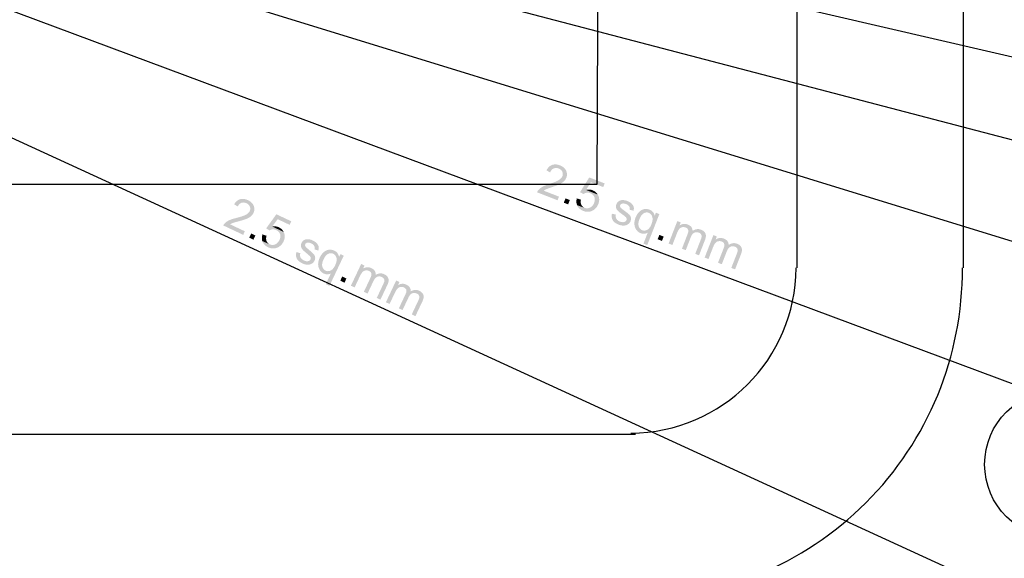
# Model space of a CAD drawing. Header units: millimetres. Extents: x 502444 to 745500, y -417645 to -375189.
# Tile 152 of 208: x 725372 to 728527, y -405790 to -404063. Entities that reach past the tile are written whole.
import ezdxf

# ---------------------------------------------------------------- set-up
doc = ezdxf.new("R2010")
doc.units = ezdxf.units.MM
doc.layers.add('PDF2_Geometry', color=7, linetype='Continuous')
doc.layers.add('PDF2_Solid Fills', color=7, linetype='Continuous')

msp = doc.modelspace()

# ---------------------------------------------------------------- hatches: boundary and pattern name
at = {"layer": 'PDF2_Solid Fills', "lineweight": 25, "transparency": 33554559}
for points in [[(727124.17568, -404549.29249), (727099.45541, -404540.21712), (727100.60007, -404540.69027), (727102.95308, -404541.86677), (727105.06042, -404543.22344), (727106.92754, -404544.75753), (727108.55081, -404546.47088), (727109.93568, -404548.36348), (727111.07488, -404550.43624), (727111.96477, -404552.75286), (727112.53437, -404555.11588), (727112.76548, -404557.49255), (727112.66175, -404559.88105), (727112.22318, -404562.28319), (727111.44794, -404564.69807), (727110.63085, -404566.49969), (727109.49711, -404568.41503), (727108.11406, -404570.27123), (727106.47623, -404572.0692), (727104.59091, -404573.80803), (727102.449, -404575.48771), (727100.05959, -404577.11007), (727098.65106, -404577.97175), (727097.08602, -404578.85345), (727095.36813, -404579.75243), (727093.50282, -404580.66779), (727091.48829, -404581.59954), (727089.32272, -404582.54857), (727087.00793, -404583.51306), (727084.54391, -404584.49485), (727081.93248, -404585.49302), (727079.1682, -404586.50847), (727076.25469, -404587.53939), (727073.19195, -404588.58669), (727069.97999, -404589.65128), (727068.95544, -404589.98703), (727066.12564, -404590.94152), (727063.42686, -404591.89237), (727060.85729, -404592.84231), (727058.42239, -404593.78861), (727056.11669, -404594.73309), (727053.94203, -404595.67484), (727051.9002, -404596.61477), (727049.98758, -404597.55197), (727048.20599, -404598.48644), (727046.63914, -404599.35722), (727044.36438, -404600.73299), (727042.22247, -404602.17155), (727040.21704, -404603.67289), (727038.34628, -404605.23702), (727036.60836, -404606.86393), (727035.00329, -404608.55362), (727033.86409, -404609.90573), (727032.44282, -404611.94574), (727031.24903, -404614.13314), (727030.28089, -404616.46432), (727095.91042, -404642.02443), (727100.4745, -404630.3085), (727051.77828, -404611.34338), (727052.90109, -404610.52356), (727054.93746, -404609.18782), (727057.13943, -404607.91668), (727059.51064, -404606.71106), (727059.53066, -404606.70287), (727060.78632, -404606.14783), (727062.36045, -404605.50271), (727064.24941, -404604.76751), (727066.45866, -404603.94131), (727068.98092, -404603.02595), (727071.82164, -404602.02051), (727074.979, -404600.92407), (727078.45301, -404599.73756), (727081.43386, -404598.70573), (727084.39469, -404597.65661), (727087.20447, -404596.63842), (727089.85593, -404595.65118), (727092.35452, -404594.69487), (727094.69662, -404593.76859), (727096.88402, -404592.87325), (727098.91675, -404592.00793), (727100.79661, -404591.17445), (727102.51997, -404590.37101), (727104.08682, -404589.5985), (727104.74013, -404589.2582), (727107.20051, -404587.89789), (727109.48437, -404586.50574), (727111.59171, -404585.08174), (727113.52616, -404583.62407), (727115.28592, -404582.13638), (727116.86915, -404580.61502), (727117.16942, -404580.30383), (727118.86366, -404578.38575), (727120.38138, -404576.38033), (727121.72075, -404574.29028), (727122.88543, -404572.11197), (727123.87177, -404569.84904), (727124.42135, -404568.3386), (727125.13107, -404565.91643), (727125.6297, -404563.50701), (727125.91905, -404561.10759), (727125.99366, -404558.72183), (727125.859, -404556.34607), (727125.50778, -404553.98305), (727124.94909, -404551.63186)], [(727103.65735, -404530.23274), (727102.19422, -404529.68498), (727099.5646, -404528.81875), (727096.98775, -404528.12631), (727094.46186, -404527.60403), (727091.99056, -404527.25462), (727089.57022, -404527.07629), (727087.20265, -404527.06992), (727084.88785, -404527.23461), (727082.62401, -404527.57218), (727080.41294, -404528.08173), (727078.25466, -404528.76143), (727077.17551, -404529.1818), (727075.11185, -404530.13538), (727073.13008, -404531.26002), (727071.2302, -404532.55572), (727069.41403, -404534.02067), (727067.67975, -404535.65577), (727066.02555, -404537.46193), (727064.45505, -404539.43824), (727062.96645, -404541.5847), (727061.55792, -404543.90222), (727060.2331, -404546.3899), (727072.26021, -404552.55632), (727073.38121, -404550.04498), (727074.66417, -404547.74839), (727076.09636, -404545.70201), (727077.67595, -404543.90496), (727079.40477, -404542.35812), (727081.28281, -404541.0606), (727083.31008, -404540.01239), (727084.9752, -404539.37272), (727087.2263, -404538.78493), (727089.54474, -404538.48921), (727091.92687, -404538.48284), (727094.37087, -404538.76946), (727096.88221, -404539.34725), (727099.45541, -404540.21712), (727124.17568, -404549.29249), (727123.19116, -404546.96496), (727122.4414, -404545.47909), (727121.26945, -404543.51642), (727119.94281, -404541.65021), (727118.45784, -404539.88227), (727116.81637, -404538.21169), (727115.01477, -404536.63755), (727113.05847, -404535.1626), (727110.94386, -404533.78318), (727108.67092, -404532.50204), (727106.24329, -404531.31825)], [(727246.82888, -404588.018), (727197.45387, -404568.78809), (727167.97298, -404616.03575), (727178.83905, -404621.98471), (727179.78899, -404621.32593), (727181.87813, -404620.12031), (727184.11286, -404619.15036), (727186.4877, -404618.41333), (727189.00632, -404617.91107), (727190.96443, -404617.72999), (727193.37568, -404617.75001), (727195.79602, -404618.03754), (727198.22728, -404618.59076), (727200.66765, -404619.41059), (727227.42973, -404629.69432), (727226.54895, -404627.46232), (727225.73731, -404625.71986), (727224.56172, -404623.56248), (727186.92628, -404608.83296), (727202.67125, -404584.23462), (727242.2921, -404599.66567)], [(727208.1143, -404609.90937), (727206.37092, -404609.28609), (727204.0816, -404608.63096), (727201.75043, -404608.1478), (727199.37922, -404607.8357), (727196.9698, -404607.69376), (727194.51851, -404607.72196), (727192.0272, -404607.92214), (727189.49767, -404608.29247), (727186.92628, -404608.83296), (727224.56172, -404623.56248), (727223.25873, -404621.53339), (727221.82109, -404619.6326), (727220.25423, -404617.8592), (727218.55817, -404616.2141), (727216.73108, -404614.69637), (727214.77115, -404613.30786), (727212.68383, -404612.04674), (727210.46367, -404610.91482)], [(726104.08259, -404641.82334), (726102.66132, -404641.17549), (726100.09721, -404640.12819), (726097.57495, -404639.2565), (726095.09274, -404638.56042), (726092.65238, -404638.03814), (726090.25023, -404637.69055), (726087.88994, -404637.51858), (726085.56787, -404637.52222), (726083.28765, -404637.69965), (726081.04564, -404638.0536), (726078.84368, -404638.58135), (726077.73723, -404638.92438), (726075.61352, -404639.73238), (726073.55713, -404640.71416), (726071.57355, -404641.87429), (726069.65729, -404643.20912), (726067.81201, -404644.71865), (726066.03769, -404646.40561), (726064.33071, -404648.26728), (726062.69471, -404650.30364), (726061.12967, -404652.51743), (726059.63379, -404654.90593), (726071.20231, -404661.89854), (726072.49619, -404659.47183), (726073.93384, -404657.27077), (726075.50615, -404655.32904), (726077.20949, -404653.64753), (726079.04204, -404652.22444), (726081.00379, -404651.06159), (726083.10021, -404650.15896), (726084.80537, -404649.63577), (726087.09469, -404649.20721), (726089.42586, -404649.07345), (726091.80253, -404649.23541), (726094.22287, -404649.69127), (726096.68507, -404650.44376), (726099.19094, -404651.49106), (726123.21786, -404662.27342), (726122.39895, -404659.88311), (726121.75292, -404658.3481), (726120.72291, -404656.30718), (726119.52911, -404654.35362), (726118.16972, -404652.48559), (726116.65018, -404650.704), (726114.96504, -404649.00884), (726113.11429, -404647.39922), (726111.1034, -404645.87605), (726108.9251, -404644.43931), (726106.58482, -404643.08901)], [(727115.82458, -404649.77953), (727121.23305, -404635.89622), (727135.11818, -404641.30287), (727129.70971, -404655.18709)], [(727170.8774, -404640.01991), (727157.65467, -404636.11915), (727157.57824, -404636.39121), (727156.96497, -404638.93985), (727156.53185, -404641.44846), (727156.28254, -404643.91611), (727156.21703, -404646.34374), (727156.32985, -404648.73041), (727156.6283, -404651.07615), (727157.10691, -404653.38184), (727157.76932, -404655.6475), (727158.61189, -404657.87222), (727182.66975, -404666.21695), (727182.63335, -404666.20239), (727180.31492, -404665.14599), (727178.2185, -404663.87212), (727176.34592, -404662.38261), (727174.69353, -404660.67836), (727173.26134, -404658.75846), (727172.05299, -404656.62383), (727171.2359, -404654.74579), (727170.59351, -404652.62298), (727170.18405, -404650.36733), (727170.00753, -404647.97883), (727170.06394, -404645.45931), (727170.35329, -404642.80603)], [(727227.42973, -404629.69432), (727200.66765, -404619.41059), (727201.91239, -404619.9265), (727204.22719, -404621.07571), (727206.33452, -404622.38961), (727208.22894, -404623.86821), (727209.91045, -404625.51058), (727211.38267, -404627.31765), (727212.64562, -404629.28941), (727213.69565, -404631.42587), (727214.38717, -404633.33575), (727214.9313, -404635.53408), (727215.23156, -404637.79792), (727215.2898, -404640.13182), (727215.10964, -404642.53397), (727214.6838, -404645.00436), (727214.01775, -404647.54299), (727213.10967, -404650.15078), (727212.69111, -404651.1817), (727211.56101, -404653.62206), (727210.30716, -404655.87316), (727208.92775, -404657.93318), (727207.42095, -404659.80395), (727205.79222, -404661.48453), (727204.03793, -404662.97405), (727202.15989, -404664.2743), (727200.15446, -404665.38438), (727199.11353, -404665.86754), (727196.77872, -404666.75015), (727194.43663, -404667.35433), (727192.09089, -404667.68189), (727189.74334, -404667.73285), (727187.39033, -404667.50446), (727185.03186, -404667.00037), (727182.66975, -404666.21695), (727158.61189, -404657.87222), (727159.64009, -404660.05599), (727160.19331, -404661.08964), (727161.39984, -404663.06413), (727162.75196, -404664.93671), (727164.24784, -404666.70739), (727165.88931, -404668.37524), (727167.67454, -404669.94209), (727169.60171, -404671.40522), (727171.67629, -404672.76734), (727173.89464, -404674.02665), (727176.25857, -404675.18496), (727178.76444, -404676.24045), (727179.42503, -404676.49158), (727181.89815, -404677.33324), (727184.34215, -404678.00748), (727186.7625, -404678.51429), (727189.15736, -404678.85187), (727191.52493, -404679.02202), (727193.86703, -404679.02475), (727196.18364, -404678.85915), (727198.47296, -404678.52521), (727200.73862, -404678.02477), (727202.97516, -404677.35599), (727205.18805, -404676.51888), (727207.37545, -404675.51434), (727209.53557, -404674.34147), (727211.59741, -404673.06306), (727213.5628, -404671.66727), (727215.42264, -404670.16047), (727217.17512, -404668.54266), (727218.82204, -404666.81293), (727220.3616, -404664.97311), (727221.79743, -404663.02227), (727223.12407, -404660.95952), (727224.34516, -404658.78485), (727225.45888, -404656.50099), (727226.46706, -404654.10522), (727226.71455, -404653.461), (727227.56258, -404650.96605), (727228.23955, -404648.49748), (727228.74181, -404646.0553), (727229.07302, -404643.6395), (727229.23134, -404641.24919), (727229.21679, -404638.88617), (727229.02934, -404636.54863), (727228.6672, -404634.23747), (727228.134, -404631.9527)], [(727318.8787, -404644.15542), (727317.24997, -404643.5567), (727314.86784, -404642.80512), (727312.50391, -404642.21004), (727310.15636, -404641.77238), (727307.82701, -404641.49031), (727305.58501, -404641.3693), (727303.0118, -404641.39659), (727300.697, -404641.62225), (727298.64062, -404642.04535), (727298.56783, -404642.06355), (727296.23483, -404642.80421), (727294.03469, -404643.79055), (727291.97102, -404645.02074), (727315.85418, -404654.52195), (727316.45654, -404654.76217), (727318.94603, -404655.9223), (727321.11342, -404657.21982), (727322.95871, -404658.65474), (727324.48007, -404660.22614), (727325.68114, -404661.93585), (727326.2471, -404663.03956), (727327.01506, -404665.2024), (727327.39176, -404667.48899), (727327.37902, -404669.89569), (727326.97866, -404672.42431), (727339.5317, -404675.44155), (727339.71368, -404674.52619), (727340.12677, -404671.86108), (727340.33059, -404669.33882), (727340.32513, -404666.95943), (727340.11039, -404664.72379), (727339.68638, -404662.63193), (727339.58447, -404662.27433), (727338.82743, -404660.23888), (727337.77376, -404658.23345), (727336.42164, -404656.25805), (727334.77472, -404654.31177), (727332.82934, -404652.39642), (727331.65557, -404651.38552), (727329.85942, -404649.997), (727327.9286, -404648.6831), (727325.86494, -404647.44017), (727323.67025, -404646.27276), (727321.3409, -404645.17724)], [(726123.21786, -404662.27342), (726099.19094, -404651.49106), (726100.30103, -404652.04428), (726102.56487, -404653.38184), (726104.57393, -404654.88227), (726106.33005, -404656.54194), (726107.82957, -404658.36539), (726109.07614, -404660.34989), (726110.06975, -404662.49635), (726110.79404, -404664.86938), (726111.19622, -404667.26788), (726111.26173, -404669.65456), (726110.9924, -404672.03032), (726110.3864, -404674.39516), (726109.44374, -404676.7509), (726108.50472, -404678.49064), (726107.23813, -404680.32137), (726105.72769, -404682.07657), (726103.96976, -404683.75625), (726101.96433, -404685.35859), (726099.71323, -404686.88541), (726097.21645, -404688.33579), (726095.74969, -404689.09739), (726094.12642, -404689.86716), (726092.35211, -404690.64331), (726090.42493, -404691.42765), (726088.35035, -404692.21563), (726086.12473, -404693.00997), (726083.74806, -404693.81159), (726081.22217, -404694.61868), (726078.54523, -404695.43123), (726075.71543, -404696.25014), (726072.74004, -404697.07542), (726069.60997, -404697.90707), (726066.33068, -404698.74328), (726065.28611, -404699.00624), (726062.39626, -404699.76055), (726059.63743, -404700.52122), (726057.00963, -404701.28828), (726054.51285, -404702.0626), (726052.1471, -404702.8433), (726049.91238, -404703.63037), (726047.80868, -404704.42562), (726045.83601, -404705.22725), (726043.99437, -404706.03524), (726042.36927, -404706.79319), (726040.00353, -404708.007), (726037.7688, -404709.2927), (726035.66328, -404710.65028), (726033.68515, -404712.07883), (726031.83623, -404713.58017), (726030.11651, -404715.15339), (726028.88814, -404716.4227), (726027.32675, -404718.35898), (726025.98373, -404720.45722), (726024.85727, -404722.7156), (726088.53961, -404752.80156), (726093.90986, -404741.43414), (726046.65674, -404719.10965), (726047.83416, -404718.37172), (726049.95787, -404717.17974), (726052.24537, -404716.06602), (726054.69665, -404715.02964), (726054.71485, -404715.02236), (726056.00873, -404714.5574), (726057.6229, -404714.02329), (726059.55918, -404713.42184), (726061.81756, -404712.75215), (726064.40168, -404712.01513), (726067.30428, -404711.20986), (726070.5308, -404710.33727), (726074.07942, -404709.39825), (726077.12396, -404708.57569), (726080.15212, -404707.73676), (726083.0256, -404706.91785), (726085.74075, -404706.11804), (726088.29758, -404705.33826), (726090.69972, -404704.5794), (726092.94537, -404703.83964), (726095.03451, -404703.11809), (726096.96532, -404702.41747), (726098.74145, -404701.73686), (726100.36108, -404701.07445), (726101.03441, -404700.78055), (726103.58396, -404699.59677), (726105.95881, -404698.36749), (726108.1626, -404697.09453), (726110.1935, -404695.77608), (726112.05153, -404694.41395), (726113.73848, -404693.00724), (726114.06059, -404692.71789), (726115.88404, -404690.92265), (726117.53824, -404689.02914), (726119.02139, -404687.03736), (726120.33529, -404684.9464), (726121.47813, -404682.75809), (726122.12962, -404681.2895), (726123.00858, -404678.92284), (726123.67463, -404676.55345), (726124.12959, -404674.17951), (726124.37162, -404671.80557), (726124.40074, -404669.42709), (726124.21876, -404667.04496), (726123.82386, -404664.6601)], [(727291.97102, -404645.02074), (727290.04021, -404646.4966), (727289.80364, -404646.69951), (727288.08756, -404648.39375), (727286.6026, -404650.26997), (727285.34693, -404652.32636), (727284.3242, -404654.56472), (727283.90382, -404655.74395), (727283.29418, -404658.1006), (727282.98846, -404660.46817), (727282.98482, -404662.84757), (727283.2869, -404665.23698), (727283.64177, -404666.84933), (727284.40063, -404669.0513), (727285.45794, -404671.16591), (727286.81915, -404673.19409), (727288.47882, -404675.13582), (727289.06661, -404675.75183), (727290.27133, -404676.92287), (727291.69078, -404678.20675), (727293.32678, -404679.60254), (727295.17935, -404681.11025), (727297.24483, -404682.72897), (727299.52869, -404684.4587), (727302.02728, -404686.30034), (727304.74243, -404688.25482), (727307.07543, -404689.93814), (727309.6268, -404691.84802), (727311.75233, -404693.53408), (727313.45567, -404694.99447), (727314.73682, -404696.23012), (727315.59577, -404697.2392), (727316.32187, -404698.42026), (727317.10803, -404700.60312), (727317.21904, -404702.84148), (727316.65308, -404705.13899), (727316.46745, -404705.58211), (727315.32825, -404707.54841), (727313.78324, -404709.19807), (727311.83241, -404710.53108), (727309.47394, -404711.54653), (727307.7433, -404712.00057), (727305.67054, -404712.21986), (727303.42671, -404712.14343), (727301.01183, -404711.77309), (727298.42588, -404711.10796), (727295.66706, -404710.1471), (727319.73401, -404720.04594), (727321.70122, -404718.80483), (727322.52923, -404718.19247), (727324.40364, -404716.59013), (727326.0542, -404714.84311), (727327.48457, -404712.95051), (727328.69474, -404710.91415), (727329.6829, -404708.7322), (727330.45086, -404706.472), (727331.00954, -404704.03345), (727331.25885, -404701.67043), (727331.20061, -404699.38203), (727330.83302, -404697.16823), (727330.43994, -404695.76061), (727329.57917, -404693.56865), (727328.44361, -404691.48224), (727327.03326, -404689.49956), (727325.34812, -404687.62334), (727325.00599, -404687.29577), (727323.79946, -404686.19115), (727322.38183, -404684.96096), (727320.7531, -404683.60612), (727318.9151, -404682.1257), (727316.86599, -404680.52154), (727314.60579, -404678.79181), (727312.13449, -404676.93834), (727309.45392, -404674.9593), (727306.68963, -404672.90383), (727304.19467, -404671.02852), (727302.23292, -404669.52808), (727300.80073, -404668.40162), (727299.89811, -404667.65004), (727298.82078, -404666.54633), (727297.35584, -404664.56547), (727296.49143, -404662.57915), (727296.44775, -404662.43538), (727296.16022, -404660.05963), (727296.66249, -404657.73209), (727297.14656, -404656.71118), (727298.5005, -404654.9678), (727300.38036, -404653.60659), (727302.78614, -404652.62935), (727303.80341, -404652.39187), (727305.73423, -404652.22172), (727307.90708, -404652.3491), (727310.31651, -404652.77494), (727312.96614, -404653.49922), (727315.85418, -404654.52195)], [(727365.59862, -404673.07034), (727363.42395, -404674.3069), (727361.31843, -404675.75001), (727359.28389, -404677.39693), (727357.31668, -404679.24768), (727356.67974, -404679.89553), (727355.04737, -404681.68804), (727353.4969, -404683.58883), (727352.03195, -404685.59334), (727350.6489, -404687.70432), (727349.34956, -404689.92085), (727348.13392, -404692.24474), (727347.00018, -404694.67237), (727345.95198, -404697.20645), (727345.04935, -404699.65318), (727344.17948, -404702.35013), (727343.45338, -404704.99886), (727342.87832, -404707.59937), (727342.44703, -404710.15256), (727342.16496, -404712.65843), (727342.03029, -404715.11517), (727342.04303, -404717.52551), (727342.20135, -404719.88762), (727342.50708, -404722.2015), (727342.96021, -404724.46716), (727343.56075, -404726.68551), (727344.31051, -404728.85745), (727345.08211, -404730.75369), (727346.21767, -404733.13127), (727347.48607, -404735.35507), (727348.88368, -404737.42692), (727350.41233, -404739.34591), (727352.07381, -404741.11203), (727353.86268, -404742.7262), (727355.78622, -404744.18751), (727357.83896, -404745.49686), (727360.02273, -404746.65244), (727362.33934, -404747.65515), (727364.20101, -404748.30209), (727366.6632, -404748.92174), (727369.1618, -404749.28752), (727371.69861, -404749.40126), (727374.27182, -404749.26022), (727375.34551, -404749.12464), (727377.96967, -404748.61692), (727380.41913, -404747.87899), (727382.68843, -404746.91085), (727384.78303, -404745.71068), (727367.25828, -404738.02837), (727365.12547, -404737.04658), (727363.09092, -404735.77181), (727361.2602, -404734.24408), (727359.64057, -404732.46522), (727358.22658, -404730.43431), (727357.02186, -404728.15227), (727356.02279, -404725.6191), (727355.78986, -404724.88572), (727355.28941, -404722.83389), (727354.98368, -404720.67468), (727354.87267, -404718.40902), (727354.95638, -404716.03599), (727355.23663, -404713.55469), (727355.70978, -404710.96692), (727356.37765, -404708.27269), (727357.24024, -404705.47019), (727358.29755, -404702.56032), (727358.81438, -404701.26917), (727360.05002, -404698.4421), (727361.34209, -404695.8334), (727362.69602, -404693.44217), (727364.10819, -404691.26841), (727365.58042, -404689.31212), (727367.11088, -404687.5733), (727368.69957, -404686.05194), (727370.34832, -404684.74714), (727372.05529, -404683.66162), (727373.73134, -404682.79812), (727376.14076, -404681.8409), (727378.54473, -404681.22399), (727380.9396, -404680.95102), (727383.32718, -404681.01926), (727385.70567, -404681.42963), (727388.07688, -404682.1803)], [(727390.67375, -404672.11585), (727388.32437, -404671.29694), (727385.85126, -404670.63908), (727383.36904, -404670.18595), (727380.87226, -404669.93845), (727378.36275, -404669.89569), (727375.84413, -404670.05765), (727373.31096, -404670.42434), (727372.5339, -404670.58175), (727370.15177, -404671.20686), (727367.84062, -404672.03578), (727365.59862, -404673.07034), (727388.07688, -404682.1803), (727388.10782, -404682.19213), (727390.28613, -404683.21486), (727392.26608, -404684.49964), (727394.04949, -404686.04648), (727395.63454, -404687.85628), (727407.28859, -404691.53411), (727406.75175, -404689.48136), (727405.92009, -404687.04828), (727404.91738, -404684.76988), (727403.73996, -404682.64617), (727402.3933, -404680.67714), (727400.87195, -404678.8637), (727399.17589, -404677.20403), (727397.31058, -404675.69996), (727395.27058, -404674.34967), (727393.05769, -404673.15587)], [(726242.86293, -404709.47923), (726194.95285, -404686.84537), (726162.23636, -404731.91655), (726172.66203, -404738.60889), (726173.65383, -404738.01927), (726175.82486, -404736.96287), (726178.12146, -404736.15033), (726180.5418, -404735.58164), (726183.08953, -404735.25589), (726185.05492, -404735.21313), (726187.45889, -404735.40239), (726189.85193, -404735.85734), (726192.23952, -404736.5798), (726194.61801, -404737.56796), (726220.59394, -404749.69789), (726219.8733, -404747.40948), (726219.18359, -404745.61424), (726218.16268, -404743.38042), (726181.64824, -404726.05586), (726199.07472, -404702.61856), (726237.52179, -404720.78205)], [(727282.87199, -404687.92725), (727270.07874, -404685.12838), (727270.06237, -404685.20209), (727269.62379, -404687.8672), (727269.3672, -404690.44495), (727269.29804, -404692.93718), (727269.41269, -404695.34205), (727269.71296, -404697.65958), (727270.19885, -404699.89066), (727270.87036, -404702.0353), (727271.72385, -404704.09351), (727272.76478, -404706.06345), (727272.83575, -404706.18356), (727273.93856, -404707.87052), (727275.21788, -404709.49288), (727276.67555, -404711.05245), (727278.30973, -404712.54924), (727280.12044, -404713.98234), (727282.10767, -404715.35175), (727284.27324, -404716.65837), (727286.61715, -404717.9013), (727289.13577, -404719.08053), (727291.83272, -404720.19607), (727293.99465, -404720.98223), (727296.41864, -404721.72653), (727298.81896, -404722.31524), (727301.19381, -404722.75018), (727303.54318, -404723.03042), (727305.86526, -404723.15508), (727308.16185, -404723.12506), (727310.66591, -404722.92851), (727313.11355, -404722.51997), (727315.44108, -404721.90396), (727317.64669, -404721.07959), (727319.73401, -404720.04594), (727295.66706, -404710.1471), (727295.21756, -404709.96876), (727292.69895, -404708.83138), (727290.45694, -404707.56934), (727288.48973, -404706.17901), (727286.7955, -404704.66311), (727285.37787, -404703.01982), (727284.23502, -404701.25006), (727283.50164, -404699.75509), (727282.7719, -404697.62773), (727282.34242, -404695.38118), (727282.21868, -404693.01634), (727282.39338, -404690.5314)], [(727422.00901, -404686.19115), (727411.03557, -404681.91733), (727407.28859, -404691.53411), (727395.63454, -404687.85628), (727397.02487, -404689.92904), (727398.21503, -404692.26294), (727399.20682, -404694.8598), (727399.60536, -404696.25924), (727400.01664, -404698.34929), (727400.24593, -404700.54216), (727400.28961, -404702.83693), (727400.14948, -404705.23453), (727399.82556, -404707.73494), (727399.31601, -404710.33727), (727398.62266, -404713.04241), (727397.74552, -404715.84855), (727396.68457, -404718.75752), (727396.63543, -404718.88308), (727395.43436, -404721.74382), (727394.16413, -404724.38163), (727392.82112, -404726.79652), (727391.40531, -404728.98938), (727389.91852, -404730.95933), (727388.36077, -404732.70634), (727386.73022, -404734.23134), (727385.0287, -404735.53341), (727383.25439, -404736.61347), (727381.6293, -404737.42237), (727379.1853, -404738.36776), (727376.76314, -404738.97376), (727374.35917, -404739.244), (727371.9734, -404739.17485), (727369.60583, -404738.77085), (727367.25828, -404738.02837), (727384.78303, -404745.71068), (727371.0635, -404780.92487), (727383.25439, -404785.67275)], [(726220.59394, -404749.69789), (726194.61801, -404737.56796), (726195.82272, -404738.1694), (726198.0538, -404739.47784), (726200.06106, -404740.93551), (726201.84811, -404742.5424), (726203.41132, -404744.29942), (726204.75434, -404746.20476), (726205.87352, -404748.26023), (726206.7725, -404750.46402), (726207.32937, -404752.4185), (726207.71699, -404754.64867), (726207.86075, -404756.92889), (726207.7552, -404759.26097), (726207.4058, -404761.64401), (726206.8089, -404764.07982), (726205.96633, -404766.56477), (726204.87808, -404769.10249), (726204.39038, -404770.10248), (726203.09285, -404772.45731), (726201.6825, -404774.61469), (726200.16114, -404776.57371), (726198.5306, -404778.33437), (726196.78722, -404779.89668), (726194.93284, -404781.26063), (726192.96744, -404782.42621), (726190.89104, -404783.39253), (726189.81736, -404783.8029), (726187.42613, -404784.51899), (726185.04946, -404784.95847), (726182.68735, -404785.12226), (726180.3398, -404785.0067), (726178.00863, -404784.61544), (726175.69201, -404783.94757), (726173.38813, -404783.00218), (726149.97449, -404772.99506), (726150.84618, -404775.24616), (726151.32661, -404776.31621), (726152.39301, -404778.36986), (726153.61047, -404780.33161), (726154.97896, -404782.20238), (726156.4985, -404783.98215), (726158.16908, -404785.6682), (726159.99253, -404787.26417), (726161.9652, -404788.76733), (726164.08892, -404790.1795), (726166.3655, -404791.49886), (726168.79312, -404792.72723), (726169.43369, -404793.02477), (726171.84312, -404794.03749), (726174.23435, -404794.88007), (726176.61284, -404795.5543), (726178.97676, -404796.0593), (726181.32795, -404796.39506), (726183.66459, -404796.56066), (726185.98484, -404796.55793), (726188.29418, -404796.38595), (726190.58896, -404796.04383), (726192.86736, -404795.53246), (726195.13302, -404794.85186), (726197.38594, -404794.00292), (726199.62248, -404792.98382), (726201.76803, -404791.85282), (726203.82806, -404790.59897), (726205.78799, -404789.22501), (726207.64965, -404787.73459), (726209.41304, -404786.12406), (726211.07635, -404784.39524), (726212.64502, -404782.54905), (726214.11361, -404780.58457), (726215.48392, -404778.5018), (726216.75415, -404776.30074), (726217.92792, -404773.9814), (726218.21727, -404773.35629), (726219.23818, -404770.92685), (726220.08621, -404768.51105), (726220.75954, -404766.11073), (726221.25817, -404763.72314), (726221.5821, -404761.35011), (726221.73314, -404758.99164), (726221.70948, -404756.64682), (726221.51113, -404754.31655), (726221.13988, -404751.99994)], [(726202.71069, -404728.61087), (726201.01463, -404727.86657), (726198.77445, -404727.05311), (726196.48331, -404726.40799), (726194.14122, -404725.9312), (726191.74636, -404725.62092), (726189.30053, -404725.47807), (726186.80194, -404725.50354), (726184.25057, -404725.69553), (726181.64824, -404726.05586), (726218.16268, -404743.38042), (726217.00346, -404741.2649), (726215.70412, -404739.26766), (726214.26465, -404737.38961), (726212.68688, -404735.62986), (726210.9708, -404733.9884), (726209.1146, -404732.46613), (726207.11827, -404731.06215), (726204.98363, -404729.77736)], [(727490.55206, -404712.885), (727479.64595, -404708.63757), (727451.63002, -404780.55818), (727463.82091, -404785.30606), (727478.35753, -404747.99181), (727479.03996, -404746.28302), (727480.21009, -404743.57059), (727481.38751, -404741.10566), (727482.57402, -404738.88914), (727483.76782, -404736.9192), (727484.96889, -404735.19675), (727486.17724, -404733.72271), (727487.14356, -404732.71726), (727489.05254, -404731.104), (727491.10346, -404729.8265), (727493.29633, -404728.88384), (727495.63114, -404728.27875), (727496.50829, -404728.13226), (727498.96139, -404727.93662), (727486.62128, -404722.97492)], [(727512.99392, -404719.75295), (727511.0158, -404719.05232), (727508.56451, -404718.38173), (727506.13325, -404717.93587), (727503.72019, -404717.71659), (727501.32714, -404717.72114), (727498.95229, -404717.95134), (727497.84767, -404718.14151), (727495.4073, -404718.71475), (727493.06521, -404719.48635), (727490.81775, -404720.45267), (727488.67038, -404721.61553), (727486.62128, -404722.97492), (727498.96139, -404727.93662), (727501.38901, -404728.05946), (727503.79298, -404728.50077), (727506.16783, -404729.26235), (727528.28577, -404737.15031), (727527.86357, -404734.74817), (727527.14839, -404732.45339), (727526.14021, -404730.26689), (727524.83905, -404728.18958), (727523.45236, -404726.48897), (727521.82181, -404724.89573), (727519.96197, -404723.42532), (727517.86737, -404722.07776), (727515.54712, -404720.85394)], [(727528.28577, -404737.15031), (727506.16783, -404729.26235), (727508.47716, -404730.31967), (727510.61362, -404731.69817), (727512.3024, -404733.29141), (727513.54351, -404735.09939), (727514.33694, -404737.12392), (727514.57716, -404738.23037), (727514.7646, -404740.30586), (727514.65723, -404742.56697), (727514.25505, -404745.01643), (727513.55807, -404747.65242), (727512.56991, -404750.47494), (727494.36638, -404797.20214), (727506.55727, -404801.95002), (727522.83544, -404760.16633), (727523.60158, -404758.31194), (727524.83723, -404755.72782), (727526.16023, -404753.41575), (727527.57786, -404751.37484), (727529.08648, -404749.60598), (727530.68427, -404748.10919), (727532.37305, -404746.88446), (727534.15101, -404745.9327), (727534.49313, -404745.78621), (727536.77881, -404744.99823), (727539.09906, -404744.52781), (727528.40405, -404740.26218), (727528.41679, -404739.66165)], [(727555.52829, -404736.31866), (727553.36271, -404735.56526), (727551.07522, -404734.96927), (727548.795, -404734.57801), (727546.51478, -404734.39148), (727544.2382, -404734.40968), (727541.96708, -404734.63079), (727539.69778, -404735.05844), (727537.43394, -404735.68901), (727535.17192, -404736.52612), (727532.91354, -404737.56705), (727530.65698, -404738.8118), (727528.40405, -404740.26218), (727539.09906, -404744.52781), (727541.45025, -404744.37586), (727543.83602, -404744.54237), (727546.25273, -404745.02644), (727548.70219, -404745.82715), (727570.83651, -404752.62869), (727570.37428, -404750.56866), (727569.69003, -404748.62056), (727568.77284, -404746.75707), (727567.57177, -404744.88722), (727566.13776, -404743.14385), (727564.47446, -404741.52695), (727562.58186, -404740.03562), (727560.46179, -404738.67076), (727558.11059, -404737.43147)], [(726107.86051, -404761.92972), (726114.22438, -404748.4595), (726127.69641, -404754.82428), (726121.33072, -404768.29541)], [(726163.45744, -404756.04446), (726150.54045, -404751.22743), (726150.44582, -404751.49494), (726149.65421, -404753.99445), (726149.04821, -404756.46666), (726148.62601, -404758.91066), (726148.38944, -404761.32736), (726148.33667, -404763.71586), (726148.46951, -404766.07706), (726148.78616, -404768.41097), (726149.28843, -404770.71757), (726149.97449, -404772.99506), (726173.38813, -404783.00218), (726173.35356, -404782.9858), (726171.1152, -404781.76744), (726169.11341, -404780.35072), (726167.3482, -404778.73473), (726165.81956, -404776.91857), (726164.52749, -404774.90404), (726163.47018, -404772.68933), (726162.78594, -404770.75943), (726162.29459, -404768.59658), (726162.04346, -404766.31819), (726162.03254, -404763.92423), (726162.26729, -404761.41289), (726162.74044, -404758.78691)], [(726283.90505, -404769.4983), (726281.87778, -404770.83586), (726281.62847, -404771.02148), (726279.79774, -404772.59197), (726278.18357, -404774.3581), (726276.78778, -404776.32258), (726275.61218, -404778.48542), (726275.1081, -404779.63008), (726274.3365, -404781.93942), (726273.86517, -404784.28151), (726273.69774, -404786.65362), (726273.83059, -404789.05759), (726274.07081, -404790.69178), (726274.67316, -404792.94106), (726275.58306, -404795.12483), (726276.79688, -404797.24309), (726278.31823, -404799.29583), (726278.86054, -404799.95096), (726279.97972, -404801.20481), (726281.30636, -404802.58422), (726282.84046, -404804.09102), (726284.58201, -404805.7243), (726286.53103, -404807.48314), (726288.6875, -404809.36937), (726291.05143, -404811.38117), (726293.62281, -404813.52035), (726295.83388, -404815.362), (726298.24331, -404817.44659), (726300.24691, -404819.2764), (726301.84471, -404820.85236), (726303.03668, -404822.17445), (726303.82102, -404823.24177), (726304.46341, -404824.47014), (726305.0967, -404826.70304), (726305.04939, -404828.94413), (726304.32328, -404831.19614), (726304.10855, -404831.62562), (726302.83468, -404833.50639), (726301.17866, -404835.04413), (726299.13865, -404836.23792), (726296.71649, -404837.08595), (726294.95674, -404837.41716), (726292.87306, -404837.49086), (726290.64197, -404837.25883), (726288.25802, -404836.72017), (726285.72303, -404835.87487), (726283.03882, -404834.72475), (726306.35601, -404846.28235), (726308.40693, -404845.18137), (726309.27498, -404844.62905), (726311.25493, -404843.16138), (726313.02378, -404841.53265), (726314.58336, -404839.7456), (726315.93366, -404837.79841), (726317.07103, -404835.69107), (726317.9955, -404833.49001), (726318.7216, -404831.09696), (726319.13652, -404828.75669), (726319.23843, -404826.4701), (726319.02733, -404824.23629), (726318.73252, -404822.80501), (726318.02825, -404820.55755), (726317.04192, -404818.39562), (726315.77351, -404816.32104), (726314.22304, -404814.33017), (726313.90457, -404813.98077), (726312.77811, -404812.79425), (726311.45147, -404811.46761), (726309.92101, -404810.00267), (726308.18856, -404808.3976), (726306.25774, -404806.65331), (726304.12493, -404804.76981), (726301.79011, -404802.748), (726299.2533, -404800.58607), (726296.64006, -404798.34225), (726294.28159, -404796.2977), (726292.42902, -404794.66351), (726291.08055, -404793.43969), (726290.23251, -404792.62714), (726289.23526, -404791.45064), (726287.91226, -404789.37242), (726287.18798, -404787.33059), (726287.15522, -404787.1841), (726287.03693, -404784.79287), (726287.69752, -404782.50719), (726288.25256, -404781.52177), (726289.72661, -404779.87848), (726291.69382, -404778.65193), (726294.16148, -404777.84394), (726295.19331, -404777.67924), (726297.13323, -404777.64376), (726299.2897, -404777.92219), (726301.66454, -404778.51636), (726304.25777, -404779.42262), (726307.06755, -404780.64553)], [(726310.80908, -404770.51739), (726309.22767, -404769.80494), (726306.90377, -404768.88958), (726304.58716, -404768.13071), (726302.276, -404767.52927), (726299.9703, -404767.08433), (726297.74286, -404766.80862), (726295.17511, -404766.65576), (726292.84758, -404766.71854), (726290.76754, -404766.99606), (726290.69475, -404767.0088), (726288.31444, -404767.58568), (726286.0506, -404768.41643), (726283.90505, -404769.4983), (726307.06755, -404780.64553), (726307.65171, -404780.9276), (726310.05386, -404782.2597), (726312.1248, -404783.70463), (726313.86454, -404785.26602), (726315.27489, -404786.94024), (726316.35221, -404788.72912), (726316.83992, -404789.87013), (726317.45319, -404792.08211), (726317.66975, -404794.38781), (726317.48777, -404796.78813), (726316.91271, -404799.28309), (726329.22371, -404803.17111), (726329.46939, -404802.2703), (726330.06992, -404799.63977), (726330.44844, -404797.13753), (726330.60859, -404794.76451), (726330.55035, -404792.52068), (726330.27192, -404790.40243), (726330.19731, -404790.03847), (726329.58403, -404787.9557), (726328.67231, -404785.88112), (726327.46396, -404783.81655), (726325.95716, -404781.76016), (726324.15009, -404779.71379), (726323.0491, -404778.62281), (726321.35486, -404777.11146), (726319.5205, -404775.66563), (726317.54964, -404774.28257), (726315.44049, -404772.9623), (726313.19485, -404771.70845)], [(727416.54595, -404766.89506), (727421.95441, -404753.01175), (727435.83773, -404758.4184), (727430.42926, -404772.30171)], [(727570.83651, -404752.62869), (727548.70219, -404745.82715), (727549.55022, -404746.18111), (727551.7813, -404747.39219), (727553.683, -404748.87806), (727555.2535, -404750.64054), (727556.55466, -404752.80884), (727557.33353, -404755.08816), (727557.58103, -404757.47483), (727557.5046, -404758.51667), (727557.16793, -404760.49935), (727556.57649, -404762.82234), (727555.72482, -404765.48472), (727554.61838, -404768.4874), (727536.96807, -404813.79333), (727549.09163, -404818.51572), (727568.32335, -404769.14617), (727569.0076, -404767.29633), (727569.86109, -404764.57663), (727570.4962, -404761.96703), (727570.91112, -404759.46661), (727571.10766, -404757.07811), (727571.08218, -404754.7979)], [(727606.09892, -404757.8852), (727595.19281, -404753.63777), (727567.17505, -404825.55747), (727579.36776, -404830.30626), (727593.90439, -404792.99202), (727594.58682, -404791.28322), (727595.75695, -404788.57079), (727596.93436, -404786.10586), (727598.12088, -404783.88934), (727599.31467, -404781.91939), (727600.51575, -404780.19695), (727601.7241, -404778.72199), (727602.69042, -404777.71746), (727604.59939, -404776.1042), (727606.65032, -404774.8267), (727608.84319, -404773.88404), (727611.178, -404773.27895), (727612.05515, -404773.13245), (727614.50825, -404772.93592), (727602.16813, -404767.97512)], [(727628.54078, -404764.75315), (727626.56265, -404764.05253), (727624.11137, -404763.38193), (727621.68011, -404762.93608), (727619.26704, -404762.71588), (727616.874, -404762.72134), (727614.49915, -404762.95154), (727613.39452, -404763.1408), (727610.95416, -404763.71495), (727608.61207, -404764.48564), (727606.36461, -404765.45287), (727604.21724, -404766.61572), (727602.16813, -404767.97512), (727614.50825, -404772.93592), (727616.93587, -404773.05875), (727619.33984, -404773.50096), (727621.71468, -404774.26256), (727643.83262, -404782.1496), (727643.41043, -404779.74746), (727642.69525, -404777.45268), (727641.68707, -404775.26618), (727640.38591, -404773.18887), (727638.99921, -404771.48917), (727637.36867, -404769.89593), (727635.50883, -404768.42461), (727633.41605, -404767.07796), (727631.09397, -404765.85414)], [(726380.47131, -404803.42861), (726378.18563, -404802.44773), (726375.76711, -404801.61881), (726373.31947, -404800.9928), (726370.84817, -404800.57151), (726368.34775, -404800.35313), (726365.82368, -404800.33858), (726363.27231, -404800.52784), (726362.48433, -404800.63066), (726360.06581, -404801.08743), (726357.70188, -404801.75257), (726355.39254, -404802.62699), (726377.17928, -404813.28742), (726377.2084, -404813.30198), (726379.31027, -404814.47302), (726381.19559, -404815.89429), (726382.86618, -404817.56215), (726384.3202, -404819.4784), (726395.68854, -404823.9615), (726395.29546, -404821.87782), (726394.63669, -404819.39196), (726393.79594, -404817.04896), (726392.77139, -404814.8479), (726391.56304, -404812.7897), (726390.1727, -404810.87344), (726388.59857, -404809.09913), (726386.84063, -404807.46858), (726384.90072, -404805.97907), (726382.77882, -404804.63241)], [(727643.83262, -404782.1496), (727621.71468, -404774.26256), (727624.02402, -404775.31895), (727626.16047, -404776.69837), (727627.84925, -404778.29161), (727629.09036, -404780.09959), (727629.8838, -404782.12412), (727630.12402, -404783.23057), (727630.31146, -404785.30606), (727630.20409, -404787.56717), (727629.80009, -404790.01572), (727629.10492, -404792.65171), (727628.11677, -404795.47423), (727609.91323, -404842.20234), (727622.10412, -404846.95022), (727638.3823, -404805.16562), (727639.14844, -404803.31123), (727640.38409, -404800.72711), (727641.70709, -404798.41504), (727643.12472, -404796.37413), (727644.63334, -404794.60618), (727646.23113, -404793.10939), (727647.91991, -404791.88466), (727649.69786, -404790.9329), (727650.03999, -404790.78641), (727652.32567, -404789.99843), (727654.6441, -404789.52801), (727643.95091, -404785.26238), (727643.96365, -404784.66094)], [(727671.07514, -404781.31795), (727668.90957, -404780.56546), (727666.62208, -404779.96947), (727664.34185, -404779.57731), (727662.06164, -404779.39168), (727659.78506, -404779.40897), (727657.51394, -404779.63008), (727655.24464, -404780.05773), (727652.9808, -404780.6892), (727650.71878, -404781.52541), (727648.4604, -404782.56725), (727646.20383, -404783.812), (727643.95091, -404785.26238), (727654.6441, -404789.52801), (727656.99711, -404789.37515), (727659.38288, -404789.54257), (727661.79958, -404790.02573), (727664.24905, -404790.82735), (727686.38336, -404797.62797), (727685.92113, -404795.56795), (727685.23688, -404793.61985), (727684.3197, -404791.75637), (727683.11863, -404789.88651), (727681.68462, -404788.14405), (727680.02131, -404786.52715), (727678.12872, -404785.03582), (727676.00864, -404783.67005), (727673.65745, -404782.43076)], [(727686.38336, -404797.62797), (727664.24905, -404790.82735), (727665.09708, -404791.18131), (727667.32816, -404792.39239), (727669.22986, -404793.87826), (727670.80035, -404795.63983), (727672.10151, -404797.80813), (727672.88039, -404800.08744), (727673.12789, -404802.47412), (727673.05145, -404803.51596), (727672.71479, -404805.49864), (727672.12153, -404807.82163), (727671.27168, -404810.484), (727670.16524, -404813.48669), (727652.51492, -404858.79352), (727664.63848, -404863.51501), (727683.87021, -404814.14637), (727684.55446, -404812.29562), (727685.40795, -404809.57592), (727686.04306, -404806.96631), (727686.45797, -404804.4659), (727686.65452, -404802.0774), (727686.62904, -404799.79718)], [(726271.83062, -404811.66415), (726259.26303, -404807.97722), (726259.24301, -404808.05001), (726258.61882, -404810.67872), (726258.18388, -404813.23282), (726257.94003, -404815.71322), (726257.88544, -404818.11992), (726258.02374, -404820.45291), (726258.35131, -404822.71311), (726258.86995, -404824.8987), (726259.57968, -404827.01058), (726260.47866, -404829.04968), (726260.54054, -404829.17434), (726261.52323, -404830.93409), (726262.68609, -404832.64289), (726264.03093, -404834.30073), (726265.55593, -404835.90671), (726267.26291, -404837.46265), (726269.15186, -404838.96854), (726271.21917, -404840.42348), (726273.46845, -404841.82655), (726275.89789, -404843.17957), (726278.51114, -404844.48165), (726280.61301, -404845.41612), (726282.98058, -404846.32875), (726285.33359, -404847.08306), (726287.67022, -404847.68269), (726289.99412, -404848.12581), (726292.30346, -404848.41334), (726294.59823, -404848.54437), (726297.10775, -404848.52344), (726299.57905, -404848.28687), (726301.94298, -404847.83555), (726304.20318, -404847.16586), (726306.35601, -404846.28235), (726283.03882, -404834.72475), (726282.60206, -404834.51365), (726280.1708, -404833.20521), (726278.02161, -404831.78758), (726276.1563, -404830.26349), (726274.57489, -404828.63294), (726273.27373, -404826.89503), (726272.25828, -404825.04883), (726271.63044, -404823.50746), (726271.05174, -404821.3337), (726270.78059, -404819.06258), (726270.82063, -404816.69501), (726271.17003, -404814.22826)], [(726355.39254, -404802.62699), (726353.1378, -404803.70977), (726350.93583, -404805.00183), (726348.79028, -404806.50136), (726346.6975, -404808.21016), (726346.01871, -404808.81251), (726344.26442, -404810.48765), (726342.58656, -404812.27379), (726340.98331, -404814.17184), (726339.45649, -404816.18091), (726338.0061, -404818.3019), (726336.62851, -404820.53389), (726335.33098, -404822.87689), (726334.10625, -404825.33181), (726333.03621, -404827.70939), (726331.97708, -404830.33902), (726331.069, -404832.92951), (726330.31196, -404835.48361), (726329.70596, -404838.0004), (726329.24919, -404840.4808), (726328.94164, -404842.92207), (726328.78514, -404845.32695), (726328.77786, -404847.69452), (726328.92162, -404850.02387), (726329.21643, -404852.31683), (726329.66046, -404854.57248), (726330.25372, -404856.78901), (726330.89065, -404858.7362), (726331.85879, -404861.18657), (726332.96705, -404863.495), (726334.21726, -404865.65875), (726335.60941, -404867.67965), (726337.14169, -404869.55769), (726338.8141, -404871.29378), (726340.63026, -404872.8852), (726342.58656, -404874.33468), (726344.68479, -404875.63948), (726346.92316, -404876.80325), (726348.73569, -404877.57849), (726351.14875, -404878.36919), (726353.61641, -404878.90877), (726356.13866, -404879.19812), (726358.71551, -404879.23815), (726359.79648, -404879.1781), (726362.44976, -404878.85599), (726364.94289, -404878.29003), (726367.27588, -404877.48295), (726369.44692, -404876.43201), (726352.50451, -404867.54316), (726350.4463, -404866.41579), (726348.50457, -404864.99998), (726346.78667, -404863.3485), (726345.29443, -404861.46136), (726344.02602, -404859.33674), (726342.98327, -404856.97553), (726342.16618, -404854.37867), (726341.98238, -404853.63164), (726341.62752, -404851.54887), (726341.47465, -404849.3742), (726341.52379, -404847.10581), (726341.7731, -404844.7437), (726342.22442, -404842.28878), (726342.87773, -404839.74014), (726343.73304, -404837.09869), (726344.78852, -404834.36352), (726346.04601, -404831.53554), (726346.65201, -404830.2826), (726348.08237, -404827.55016), (726349.55642, -404825.03791), (726351.07232, -404822.74678), (726352.63372, -404820.67674), (726354.23696, -404818.82873), (726355.88571, -404817.20091), (726357.57813, -404815.7942), (726359.31423, -404814.60951), (726361.09218, -404813.64501), (726362.82646, -404812.90071), (726365.29593, -404812.11364), (726367.7363, -404811.66779), (726370.14572, -404811.56224), (726372.52239, -404811.797), (726374.8663, -404812.37205), (726377.17928, -404813.28742)], [(726410.74563, -404819.66038), (726400.09793, -404814.63044), (726395.68854, -404823.9615), (726384.3202, -404819.4784), (726385.56131, -404821.64306), (726386.58586, -404824.05431), (726387.39568, -404826.71396), (726387.69231, -404828.13705), (726387.958, -404830.25166), (726388.03261, -404832.45545), (726387.91614, -404834.7475), (726387.60859, -404837.12962), (726387.10997, -404839.60092), (726386.42026, -404842.16139), (726385.53947, -404844.81103), (726384.46943, -404847.54893), (726383.20648, -404850.37783), (726383.14825, -404850.49975), (726381.75064, -404853.26859), (726380.29843, -404855.81086), (726378.78981, -404858.12565), (726377.22477, -404860.21479), (726375.60332, -404862.07555), (726373.92728, -404863.70973), (726372.193, -404865.11736), (726370.40413, -404866.29841), (726368.56067, -404867.25108), (726366.88099, -404867.94534), (726364.38057, -404868.71512), (726361.92019, -404869.15187), (726359.50349, -404869.25196), (726357.12682, -404869.0172), (726354.79565, -404868.4476), (726352.50451, -404867.54316), (726369.44692, -404876.43201), (726353.29976, -404910.60071), (726365.12851, -404916.18934)], [(726477.25231, -404851.08118), (726466.67195, -404846.08217), (726433.69522, -404915.86724), (726445.52579, -404921.45678), (726462.6338, -404885.24988), (726463.43451, -404883.59386), (726464.79209, -404880.9697), (726466.13875, -404878.59303), (726467.4763, -404876.46476), (726468.80658, -404874.58309), (726470.12413, -404872.9489), (726471.43257, -404871.56311), (726472.46804, -404870.62773), (726474.48438, -404869.15187), (726476.61902, -404868.02086), (726478.87194, -404867.2347), (726481.24497, -404866.79249), (726482.1294, -404866.70786), (726484.58977, -404866.68421), (726472.62636, -404860.87266)], [(726499.15915, -404859.50234), (726497.23744, -404858.66614), (726494.83893, -404857.82448), (726492.44406, -404857.21029), (726490.05284, -404856.82176), (726487.66525, -404856.6598), (726485.27948, -404856.72258), (726484.16394, -404856.83541), (726481.69082, -404857.2385), (726479.2996, -404857.84267), (726476.99026, -404858.64976), (726474.76645, -404859.66066), (726472.62636, -404860.87266), (726484.58977, -404866.68421), (726487.00466, -404866.9772), (726489.36859, -404867.58592), (726491.68702, -404868.5113), (726513.20079, -404877.92698), (726512.94784, -404875.50027), (726512.39461, -404873.16181), (726511.5393, -404870.9098), (726510.38737, -404868.74514), (726509.12442, -404866.95354), (726507.6067, -404865.2502), (726505.85423, -404863.65241), (726503.86154, -404862.16199), (726501.63045, -404860.77893)], [(726399.65208, -404899.78469), (726406.01777, -404886.31447), (726419.4898, -404892.67925), (726413.12411, -404906.14946)], [(726513.20079, -404877.92698), (726491.68702, -404868.5113), (726493.91629, -404869.72693), (726495.95083, -404871.25193), (726497.52497, -404872.95891), (726498.63687, -404874.8506), (726499.28836, -404876.92518), (726499.4485, -404878.04527), (726499.48854, -404880.12804), (726499.22285, -404882.37732), (726498.65143, -404884.7922), (726497.77428, -404887.37269), (726496.58959, -404890.11878), (726475.16317, -404935.45928), (726486.99374, -404941.04791), (726506.15267, -404900.50442), (726507.04438, -404898.70827), (726508.45655, -404896.21695), (726509.94151, -404894.00316), (726511.49745, -404892.06689), (726513.12618, -404890.40722), (726514.82406, -404889.02599), (726516.59473, -404887.92318), (726518.43637, -404887.0979), (726518.7876, -404886.97506), (726521.12423, -404886.34905), (726523.46996, -404886.04241), (726513.1007, -404881.03885), (726513.15347, -404880.44013)], [(726540.43239, -404879.00157), (726538.32505, -404878.09895), (726536.08669, -404877.34464), (726533.8374, -404876.79506), (726531.5772, -404876.44839), (726529.30608, -404876.30735), (726527.02404, -404876.37014), (726524.72927, -404876.63674), (726522.42539, -404877.10898), (726520.1106, -404877.78503), (726517.78489, -404878.66491), (726515.44825, -404879.74952), (726513.1007, -404881.03885), (726523.46996, -404886.04241), (726525.82661, -404886.05515), (726528.19418, -404886.38727), (726530.57085, -404887.03876), (726532.95844, -404888.00962), (726554.56501, -404896.34252), (726554.24655, -404894.2552), (726553.69878, -404892.26251), (726552.91627, -404890.33989), (726551.84622, -404888.39087), (726550.5396, -404886.55196), (726548.99458, -404884.82314), (726547.21117, -404883.20351), (726545.18936, -404881.69307), (726542.92917, -404880.29273)], [(726554.56501, -404896.34252), (726532.95844, -404888.00962), (726533.78099, -404888.42272), (726535.92108, -404889.78575), (726537.7136, -404891.40174), (726539.1567, -404893.26887), (726540.30318, -404895.5227), (726540.9201, -404897.85205), (726541.00199, -404900.25056), (726540.85094, -404901.2833), (726540.37779, -404903.23777), (726539.62439, -404905.51253), (726538.59074, -404908.1094), (726537.27502, -404911.02837), (726516.50192, -404954.98946), (726528.26515, -404960.54624), (726550.90174, -404912.64345), (726551.71156, -404910.84548), (726552.7543, -404908.1922), (726553.5714, -404905.63355), (726554.1592, -404903.16953), (726554.52134, -404900.79923), (726554.656, -404898.52356)], [(726589.36883, -404904.05032), (726578.79029, -404899.05221), (726545.81174, -404968.83637), (726557.64231, -404974.42591), (726574.75214, -404938.21902), (726575.55285, -404936.56209), (726576.90861, -404933.93883), (726578.25527, -404931.56217), (726579.59464, -404929.43299), (726580.92311, -404927.55222), (726582.24064, -404925.91803), (726583.55091, -404924.53134), (726584.58456, -404923.59687), (726586.60272, -404922.12101), (726588.73736, -404920.98909), (726590.99028, -404920.20384), (726593.36149, -404919.76253), (726594.24592, -404919.677), (726596.70811, -404919.65335), (726584.74288, -404913.84088)], [(726611.27749, -404912.47147), (726609.35396, -404911.63436), (726606.95727, -404910.79361), (726604.5624, -404910.17943), (726602.17118, -404909.78999), (726599.78359, -404909.62803), (726597.39782, -404909.69172), (726596.28228, -404909.80455), (726593.80734, -404910.20672), (726591.41611, -404910.81181), (726589.10678, -404911.61889), (726586.88479, -404912.6298), (726584.74288, -404913.84088), (726596.70811, -404919.65335), (726599.12118, -404919.94542), (726601.48693, -404920.55506), (726603.80355, -404921.48043), (726625.31731, -404930.89521), (726625.06436, -404928.46849), (726624.51113, -404926.13004), (726623.65764, -404923.87894), (726622.50571, -404921.71337), (726621.23912, -404919.92177), (726619.72504, -404918.21843), (726617.97074, -404916.62155), (726615.97806, -404915.13021), (726613.74697, -404913.74716)], [(726625.31731, -404930.89521), (726603.80355, -404921.48043), (726606.03281, -404922.69606), (726608.06917, -404924.22106), (726609.64149, -404925.92804), (726610.75339, -404927.81882), (726611.40488, -404929.89431), (726611.56502, -404931.0144), (726611.60506, -404933.09717), (726611.33937, -404935.34646), (726610.76795, -404937.76134), (726609.8908, -404940.34183), (726608.70793, -404943.08792), (726587.28151, -404988.42842), (726599.11026, -404994.01705), (726618.26919, -404953.47356), (726619.16272, -404951.67741), (726620.57307, -404949.18518), (726622.05803, -404946.97139), (726623.61397, -404945.03511), (726625.2427, -404943.37544), (726626.94057, -404941.99512), (726628.71125, -404940.89232), (726630.5529, -404940.06613), (726630.90412, -404939.9442), (726633.24075, -404939.31727), (726635.58648, -404939.01064), (726625.21722, -404934.00799), (726625.27181, -404933.40927)], [(726652.54891, -404931.9698), (726650.44157, -404931.06718), (726648.20321, -404930.31287), (726645.95393, -404929.76329), (726643.69373, -404929.41661), (726641.42261, -404929.27558), (726639.14057, -404929.33836), (726636.84761, -404929.60587), (726634.54373, -404930.0772), (726632.22712, -404930.75326), (726629.9014, -404931.63314), (726627.56477, -404932.71865), (726625.21722, -404934.00799), (726635.58648, -404939.01064), (726637.94313, -404939.02338), (726640.3107, -404939.35549), (726642.68737, -404940.00698), (726645.07496, -404940.97785), (726666.68153, -404949.31075), (726666.36307, -404947.22343), (726665.81531, -404945.23074), (726665.03279, -404943.30811), (726663.96274, -404941.3591), (726662.65612, -404939.52019), (726661.1111, -404937.79137), (726659.32769, -404936.17174), (726657.30771, -404934.6613), (726655.04568, -404933.26096)], [(726666.68153, -404949.31075), (726645.07496, -404940.97785), (726645.89751, -404941.39095), (726648.0376, -404942.75398), (726649.83011, -404944.36997), (726651.27322, -404946.23709), (726652.42152, -404948.49093), (726653.03662, -404950.82028), (726653.11851, -404953.21879), (726652.96928, -404954.25152), (726652.49431, -404956.206), (726651.74091, -404958.48076), (726650.70726, -404961.07853), (726649.39154, -404963.99659), (726628.61844, -405007.95769), (726640.38168, -405013.51537), (726663.01826, -404965.61167), (726663.82807, -404963.8137), (726664.87083, -404961.16042), (726665.68792, -404958.60178), (726666.27572, -404956.13776), (726666.63786, -404953.76746), (726666.77252, -404951.49179)]]:
    msp.add_hatch(color=1, dxfattribs=at).paths.add_polyline_path(points)

# ---------------------------------------------------------------- linework, layer by layer
at = {"layer": 'PDF2_Geometry', "color": 6, "lineweight": 25}
for points in [[(726082.42506, -407706.27087), (721356.6325, -402607.78174), (731397.07821, -407221.76533)], [(733834.5138, -407199.40353), (721520.61899, -402607.78174), (736394.93927, -407188.22264)], [(739044.81191, -407195.67657), (721520.61899, -402607.78174)], [(741605.23738, -407203.1305), (721744.23693, -402607.78174), (732176.01405, -404016.57479)]]:
    msp.add_lwpolyline(points, dxfattribs=at)
at = {"layer": 'PDF2_Geometry', "color": 251, "lineweight": 25, "true_color": 0x636466}
for points in [[(727863.91468, -404858.86905), (727863.91468, -402779.22216)], [(728396.87078, -404858.86905), (728396.87078, -402779.22216)], [(725225.22294, -405391.82515), (725225.22294, -404590.52751), (727222.87658, -404590.52751), (727226.60354, -403576.79283), (723320.74344, -403580.5198)], [(721747.9639, -405391.82515), (727345.86645, -405391.82515)]]:
    msp.add_lwpolyline(points, dxfattribs=at)
at = {"layer": 'PDF2_Geometry', "color": 252, "lineweight": 25, "true_color": 0x939598}
msp.add_circle((728702.43371, -405488.43987), 238.06062, dxfattribs=at)
at = {"layer": 'PDF2_Geometry', "color": 251, "lineweight": 25, "true_color": 0x636466}
for centre, radius, start, end in [((727328.83807, -404856.74853), 531.35388, 270.2286553, 359.7713447), ((727336.95618, -404864.86664), 1056.20467, 269.67464753, 0.32535246)]:
    msp.add_arc(centre, radius, start, end, dxfattribs=at)

doc.saveas('drawing.dxf')
